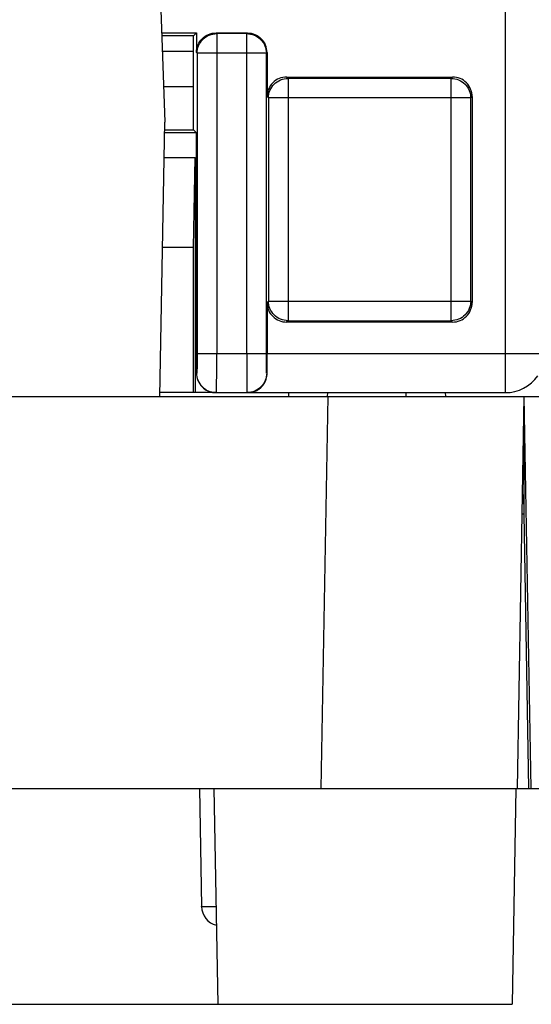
# Model space of a CAD drawing. Header units: millimetres. Extents: x 0 to 594, y 0 to 420.
# Tile 212 of 236: x 397 to 410, y 274 to 299. Entities that reach past the tile are written whole.
import ezdxf

# ---------------------------------------------------------------- set-up
doc = ezdxf.new("R2010")
doc.units = ezdxf.units.MM
doc.header["$LTSCALE"] = 32.67
doc.layers.get('0').update_dxf_attribs({"linetype": 'CONTINUOUS'})

msp = doc.modelspace()

# ---------------------------------------------------------------- linework, layer by layer
at = {"color": 9, "linetype": 'CONTINUOUS'}
for p, q in [((409.34479, 289.33035), (409.34479, 366.83035)), ((401.98638, 298.48668), (401.96872, 298.50428)), ((401.98633, 298.48668), (401.98633, 297.98675)), ((402.75116, 298.48668), (401.98638, 298.48668)), ((402.75116, 298.48668), (402.76876, 298.50428)), ((402.75119, 290.33035), (402.75119, 298.48668)), ((401.46879, 298.00419), (401.4864, 297.98668)), ((401.98633, 297.98675), (401.4864, 297.98668)), ((401.4864, 297.98668), (401.48757, 290.33027)), ((403.25111, 297.98675), (401.98691, 297.98675)), ((401.98691, 297.98675), (401.98691, 290.33035)), ((403.26872, 298.00436), (403.25111, 297.98675)), ((403.25111, 290.33035), (403.25111, 297.98675)), ((403.80376, 297.34513), (403.76864, 297.38019)), ((403.8037, 297.34513), (403.8037, 291.1654)), ((407.95994, 297.34513), (403.80376, 297.34513)), ((407.95994, 297.34513), (407.995, 297.38019)), ((407.95997, 291.1654), (407.95997, 297.34513)), ((403.26872, 296.88026), (403.30378, 296.8452)), ((408.45989, 296.8452), (403.30378, 296.8452)), ((403.30378, 296.8452), (403.30378, 291.66533)), ((408.49495, 296.88026), (408.45989, 296.8452)), ((408.45989, 291.66533), (408.45989, 296.8452)), ((403.26872, 291.63027), (403.30378, 291.66533)), ((403.30378, 291.66533), (408.45989, 291.66533)), ((408.49495, 291.63027), (408.45989, 291.66533)), ((403.80373, 291.1654), (403.76867, 291.13035)), ((403.80373, 291.1654), (407.95991, 291.1654)), ((407.95991, 291.1654), (407.99503, 291.13035)), ((401.48757, 290.33027), (401.98749, 290.33035)), ((401.98691, 290.33035), (403.25111, 290.33035)), ((403.26872, 290.33034), (417.56177, 290.33034)), ((401.47892, 289.83027), (401.47004, 289.83145)), ((403.27106, 289.83035), (403.25984, 289.83035)), ((404.81284, 289.23035), (404.81459, 289.33035)), ((406.81313, 289.23035), (406.81138, 289.33035)), ((404.6492, 279.23035), (404.82375, 289.23035)), ((409.94391, 279.23037), (409.81299, 286.73035)), ((401.96926, 276.21807), (401.89417, 276.21801))]:
    msp.add_line(p, q, dxfattribs=at)
at = {"color": 7, "linetype": 'CONTINUOUS'}
for p, q in [((400.55474, 299.33035), (400.66299, 296.23035)), ((400.58359, 298.50428), (401.46873, 298.50428)), ((401.39479, 298.43035), (400.58617, 298.43035)), ((401.46873, 298.50428), (401.39479, 298.43035)), ((401.39479, 296.03035), (401.39479, 298.43034)), ((401.46872, 298.50429), (401.46879, 298.00419)), ((401.96872, 298.50428), (402.76876, 298.50428)), ((401.39479, 298.03035), (400.60014, 298.03035)), ((403.26872, 298.00436), (403.26872, 296.88026)), ((403.76864, 297.38019), (407.995, 297.38019)), ((401.39479, 297.13035), (400.63157, 297.13035)), ((408.49495, 296.88026), (408.49495, 291.63027)), ((400.54081, 289.23035), (400.66299, 296.23035)), ((401.46926, 295.95604), (400.65821, 295.95604)), ((400.6595, 296.03035), (401.39479, 296.03035)), ((401.39479, 296.03035), (401.46926, 295.95604)), ((401.47004, 289.83145), (401.46911, 295.95604)), ((400.64728, 295.33035), (401.43494, 295.33035)), ((401.39479, 293.03035), (401.43494, 295.33035)), ((401.43494, 295.33035), (401.43494, 289.33035)), ((401.39479, 293.03035), (400.60714, 293.03035)), ((401.39479, 289.33035), (401.39479, 293.03035)), ((403.26872, 291.63027), (403.26872, 290.33034)), ((407.99503, 291.13035), (403.76867, 291.13035)), ((401.97011, 289.33035), (400.54255, 289.33035)), ((401.97884, 289.33035), (409.34479, 289.33035)), ((403.81474, 289.33035), (403.81299, 289.23035)), ((407.81125, 289.33035), (407.81299, 289.23035)), ((292.67974, 289.23035), (425.54625, 289.23035)), ((409.81299, 289.23035), (409.63844, 279.23035)), ((409.81299, 289.23035), (409.98754, 279.23035)), ((409.81299, 288.73035), (409.81299, 286.23035)), ((409.81299, 286.23035), (409.76063, 286.23035)), ((409.81299, 286.23035), (409.93518, 279.23034)), ((359.28735, 279.23035), (409.93537, 279.23035)), ((401.54876, 279.23035), (401.60128, 276.22162)), ((401.91699, 279.23035), (402.01299, 273.73035)), ((409.609, 279.23035), (409.51299, 273.73035)), ((409.94283, 279.23035), (409.97989, 279.23035)), ((409.98735, 279.23035), (431.40865, 279.23035)), ((394.71299, 273.73035), (409.51299, 273.73035))]:
    msp.add_line(p, q, dxfattribs=at)
for points in [[(409.81299, 286.73035), (409.81288, 286.63497), (409.8129, 286.40194)], [(409.8129, 286.40194), (409.81288, 286.34157), (409.81298, 286.26002)]]:
    msp.add_lwpolyline(points, dxfattribs=at)
for centre, radius, start, end in [((409.34479, 290.33035), 1, 270, 325.137925), ((401.96988, 289.88815), 0.55781, 265.368271, 270.023951), ((402.78601, 289.80728), 0.47693, 270.010126, 280.358222), ((402.78156, 289.81604), 0.48677, 301.058469, 306.026169), ((402.78117, 289.81633), 0.48723, 306.043052, 315.822875), ((402.1012, 276.23035), 0.5, 180.999999, 255.707998)]:
    msp.add_arc(centre, radius, start, end, dxfattribs=at)
for centre, major_axis, start_param, end_param in [((402.76864, 298.00421), (0.35366, 0.35366), -0.78524587, 0), ((403.76879, 296.88011), (0.35366, -0.35366), 3.14159265, 3.92683852), ((407.99488, 296.88011), (-0.35366, -0.35366), 2.35634678, 3.14159265), ((407.99488, 291.63042), (-0.35366, 0.35366), 3.14159265, 3.92683852)]:
    msp.add_ellipse(centre, major_axis=major_axis, ratio=0.99969546, start_param=start_param, end_param=end_param, dxfattribs=at)
for points, knots in [([(401.46876, 298.00401), (401.46874, 298.06908), (401.49457, 298.20053), (401.56917, 298.31181), (401.61517, 298.35783)], [0, 0, 0, 0, 0.50000687, 1, 1, 1, 1]), ([(401.61517, 298.35783), (401.66115, 298.40382), (401.77233, 298.47841), (401.9037, 298.50429), (401.96873, 298.50428)], [0, 0, 0, 0, 0.49999844, 1, 1, 1, 1]), ([(402.76879, 298.50428), (402.83382, 298.50429), (402.96516, 298.47842), (403.07633, 298.40385), (403.1223, 298.35787)], [0, 0, 0, 0, 0.50000107, 1, 1, 1, 1]), ([(403.76864, 297.38019), (403.70352, 297.38019), (403.57113, 297.3571), (403.46118, 297.27982), (403.41513, 297.23377)], [0, 0, 0, 0, 0.50000104, 1, 1, 1, 1]), ([(408.34854, 297.23377), (408.30249, 297.27982), (408.19254, 297.3571), (408.06015, 297.38019), (407.99503, 297.38019)], [0, 0, 0, 0, 0.49999896, 1, 1, 1, 1]), ([(403.26872, 291.63027), (403.26872, 291.56515), (403.2918, 291.43276), (403.36908, 291.32281), (403.41513, 291.27676)], [0, 0, 0, 0, 0.50000071, 1, 1, 1, 1]), ([(403.41513, 291.27676), (403.46118, 291.23071), (403.57113, 291.15344), (403.70352, 291.13034), (403.76864, 291.13035)], [0, 0, 0, 0, 0.49999896, 1, 1, 1, 1]), ([(407.99503, 291.13035), (408.06015, 291.13034), (408.19254, 291.15344), (408.30249, 291.23071), (408.34854, 291.27676)], [0, 0, 0, 0, 0.50000104, 1, 1, 1, 1]), ([(403.27106, 289.83035), (403.27066, 289.86945), (403.26925, 290.03611), (403.26872, 290.20278), (403.26872, 290.33034)], [0, 0, 0, 0, 0.23460773, 1, 1, 1, 1]), ([(401.46957, 289.83379), (401.46943, 289.76818), (401.4952, 289.63565), (401.57008, 289.52319), (401.61647, 289.47682)], [0, 0, 0, 0, 0.5000529, 1, 1, 1, 1]), ([(403.22891, 289.62324), (403.2356, 289.63851), (403.2606, 289.70472), (403.2716, 289.77629), (403.27106, 289.83035)], [0, 0, 0, 0, 0.23567098, 1, 1, 1, 1]), ([(403.13061, 289.47679), (403.14042, 289.48689), (403.17964, 289.53095), (403.21091, 289.58212), (403.22891, 289.62324)], [0, 0, 0, 0, 0.2387698, 1, 1, 1, 1]), ([(401.61647, 289.47682), (401.65729, 289.43601), (401.75246, 289.36595), (401.86732, 289.33685), (401.92484, 289.33217)], [0, 0, 0, 0, 0.50003948, 1, 1, 1, 1]), ([(402.87177, 289.33812), (402.91386, 289.34582), (402.96946, 289.364), (403.02006, 289.39145), (403.03269, 289.39906)], [0, 0, 0, 0, 0.7438207, 1, 1, 1, 1])]:
    msp.add_open_spline(points, degree=3, knots=knots, dxfattribs=at)
at = {"color": 9, "linetype": 'CONTINUOUS'}
for points, knots in [([(401.4864, 297.98663), (401.48641, 298.05165), (401.51229, 298.18301), (401.58687, 298.29418), (401.63285, 298.34017)], [0, 0, 0, 0, 0.49997858, 1, 1, 1, 1]), ([(401.63285, 298.34017), (401.67883, 298.38615), (401.78999, 298.46075), (401.92133, 298.48666), (401.98636, 298.48668)], [0, 0, 0, 0, 0.49997067, 1, 1, 1, 1]), ([(402.75115, 298.48668), (402.81618, 298.48666), (402.94751, 298.46076), (403.05866, 298.38617), (403.10463, 298.3402)], [0, 0, 0, 0, 0.50002921, 1, 1, 1, 1]), ([(403.10463, 298.3402), (403.15061, 298.29422), (403.22518, 298.18308), (403.25109, 298.05176), (403.25111, 297.98675)], [0, 0, 0, 0, 0.50002159, 1, 1, 1, 1]), ([(403.45026, 297.19865), (403.49623, 297.24462), (403.60738, 297.31921), (403.73871, 297.34511), (403.80374, 297.34512)], [0, 0, 0, 0, 0.49997079, 1, 1, 1, 1]), ([(407.95994, 297.34512), (408.02496, 297.34511), (408.15629, 297.31921), (408.26744, 297.24462), (408.31341, 297.19865)], [0, 0, 0, 0, 0.50002921, 1, 1, 1, 1]), ([(403.30378, 296.8452), (403.3038, 296.91021), (403.32971, 297.04153), (403.40428, 297.15267), (403.45026, 297.19865)], [0, 0, 0, 0, 0.49997841, 1, 1, 1, 1]), ([(408.31341, 297.19865), (408.35939, 297.15267), (408.43396, 297.04153), (408.45987, 296.91021), (408.45989, 296.8452)], [0, 0, 0, 0, 0.50002159, 1, 1, 1, 1]), ([(403.45026, 291.31189), (403.40428, 291.35786), (403.32971, 291.46901), (403.3038, 291.60032), (403.30378, 291.66533)], [0, 0, 0, 0, 0.50002159, 1, 1, 1, 1]), ([(408.45989, 291.66533), (408.45987, 291.60032), (408.43396, 291.46901), (408.35939, 291.35786), (408.31341, 291.31189)], [0, 0, 0, 0, 0.49997841, 1, 1, 1, 1]), ([(403.80374, 291.16541), (403.73871, 291.16542), (403.60738, 291.19133), (403.49623, 291.26591), (403.45026, 291.31189)], [0, 0, 0, 0, 0.50002921, 1, 1, 1, 1]), ([(408.31341, 291.31189), (408.26744, 291.26591), (408.15629, 291.19133), (408.02496, 291.16542), (407.95994, 291.16541)], [0, 0, 0, 0, 0.49997079, 1, 1, 1, 1]), ([(401.48757, 290.33027), (401.48758, 290.26648), (401.48731, 290.17385), (401.48624, 290.05604), (401.48524, 289.98119), (401.48392, 289.92001), (401.48283, 289.87789), (401.48147, 289.85359), (401.48103, 289.84064), (401.47972, 289.83532), (401.47974, 289.83014), (401.47892, 289.83027)], [0, 0, 0, 0, 0.38252576, 0.5553458, 0.70668058, 0.83092819, 0.92351277, 0.95663955, 0.98054878, 0.99502752, 1, 1, 1, 1]), ([(401.98499, 289.62324), (401.98544, 289.67374), (401.98703, 289.90944), (401.98749, 290.14514), (401.98735, 290.33035)], [0, 0, 0, 0, 0.21426112, 1, 1, 1, 1]), ([(402.75118, 290.33035), (402.75118, 290.26538), (402.75141, 290.02968), (402.75225, 289.79397), (402.75374, 289.62324)], [0, 0, 0, 0, 0.2756346, 1, 1, 1, 1]), ([(403.25984, 289.83035), (403.25898, 289.83035), (403.25908, 289.83529), (403.2577, 289.8409), (403.25729, 289.85368), (403.2559, 289.87804), (403.25482, 289.92008), (403.25349, 289.9813), (403.25248, 290.05614), (403.2514, 290.17395), (403.25111, 290.26656), (403.25111, 290.33035)], [0, 0, 0, 0, 0.00512822, 0.01962532, 0.04347161, 0.07651914, 0.16907057, 0.29336803, 0.44471305, 0.61750565, 1, 1, 1, 1]), ([(401.62539, 289.47679), (401.57947, 289.5227), (401.50586, 289.63429), (401.47893, 289.76524), (401.47892, 289.83027)], [0, 0, 0, 0, 0.49964178, 1, 1, 1, 1]), ([(403.25984, 289.83035), (403.25984, 289.76531), (403.23293, 289.63433), (403.15933, 289.52272), (403.11341, 289.47679)], [0, 0, 0, 0, 0.50036154, 1, 1, 1, 1]), ([(401.97884, 289.33039), (401.98041, 289.32991), (401.97859, 289.34145), (401.98162, 289.35124), (401.98109, 289.37795), (401.98243, 289.40985), (401.98296, 289.45204), (401.98409, 289.52382), (401.98463, 289.58195), (401.98499, 289.62324)], [0, 0, 0, 0, 0.01676867, 0.06712875, 0.14959185, 0.26286365, 0.40577397, 0.57714304, 1, 1, 1, 1]), ([(402.75374, 289.62324), (402.7541, 289.58182), (402.75464, 289.52352), (402.75579, 289.45144), (402.75631, 289.40924), (402.75768, 289.37713), (402.75707, 289.35131), (402.76024, 289.34054), (402.75828, 289.33035), (402.75991, 289.33035)], [0, 0, 0, 0, 0.42407271, 0.59620769, 0.73960015, 0.8526728, 0.93408335, 0.98328197, 1, 1, 1, 1]), ([(401.89417, 276.21801), (401.85289, 276.21802), (401.79477, 276.21805), (401.723, 276.21856), (401.68082, 276.21873), (401.6489, 276.21979), (401.62222, 276.21902), (401.61235, 276.22199), (401.60087, 276.22005), (401.60132, 276.22163)], [0, 0, 0, 0, 0.42282197, 0.59417859, 0.73708127, 0.85035187, 0.93282147, 0.98319915, 1, 1, 1, 1])]:
    msp.add_open_spline(points, degree=3, knots=knots, dxfattribs=at)
for points in [[(401.62539, 289.47679), (401.65612, 289.44605), (401.69138, 289.41936), (401.7291, 289.39775)], [(403.11341, 289.47679), (403.06857, 289.43194), (403.01379, 289.39559), (402.95543, 289.37077)]]:
    msp.add_open_spline(points, degree=3, dxfattribs=at)
at = {"color": 7, "linetype": 'CONTINUOUS'}
for points in [[(401.7291, 289.39775), (401.80391, 289.35488), (401.89262, 289.33039), (401.97884, 289.33039)], [(402.95543, 289.37077), (402.89419, 289.34472), (402.82646, 289.33035), (402.75991, 289.33035)]]:
    msp.add_open_spline(points, degree=3, dxfattribs=at)

doc.saveas('drawing.dxf')
